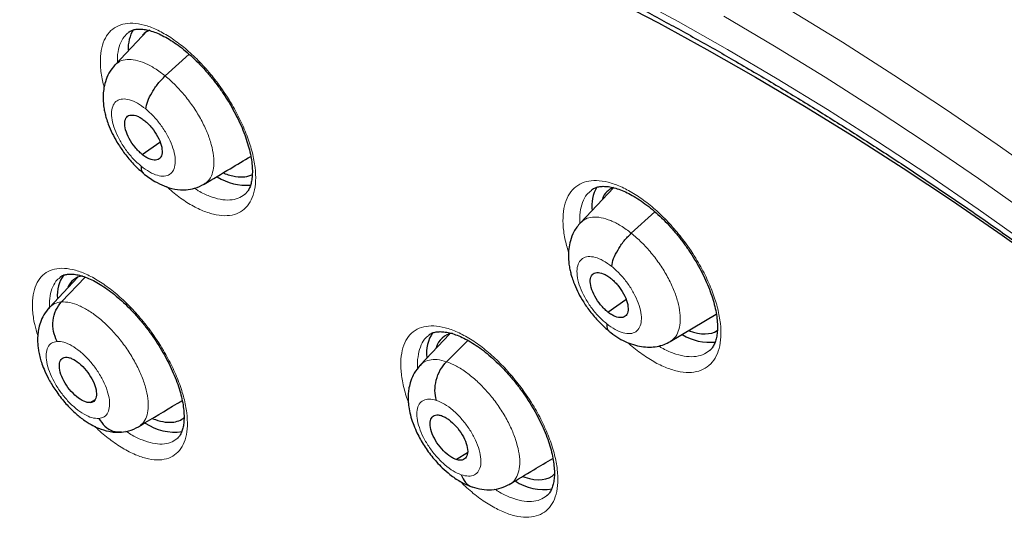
# Model space of a CAD drawing. Header units: millimetres. Extents: x 8 to 2314, y 12 to 2305.
# Tile 132 of 156: x 2120 to 2137, y 908 to 916. Entities that reach past the tile are written whole.
import ezdxf

# ---------------------------------------------------------------- set-up
doc = ezdxf.new("R2010")
doc.units = ezdxf.units.MM

msp = doc.modelspace()

# ---------------------------------------------------------------- linework, layer by layer
at = {"color": 7, "linetype": 'Continuous', "lineweight": 30}
for p, q in [((2122.471, 916.08), (2121.919, 915.497)), ((2122.775, 915.307), (2123.183, 915.677)), ((2122.379, 913.969), (2122.683, 914.18)), ((2130.427, 913.398), (2129.864, 912.804)), ((2130.732, 912.624), (2131.136, 912.99)), ((2121.278, 911.867), (2120.797, 911.359)), ((2121.004, 911.453), (2121.41, 911.874)), ((2130.33, 911.28), (2130.639, 911.495)), ((2131.398, 910.778), (2132.183, 911.246)), ((2127.629, 910.903), (2127.128, 910.374)), ((2127.576, 910.433), (2127.941, 910.795)), ((2121.493, 909.734), (2121.572, 909.781)), ((2127.749, 908.768), (2127.934, 908.884))]:
    msp.add_line(p, q, dxfattribs=at)
at = {"color": 252, "linetype": 'Continuous', "lineweight": 0, "flags": 128}
for points in [[(2119.742, 920.496), (2120.457, 920.389), (2121.184, 920.256), (2121.923, 920.097), (2122.674, 919.913), (2123.435, 919.703), (2124.207, 919.467), (2124.989, 919.206), (2125.78, 918.921), (2126.579, 918.61), (2127.387, 918.275), (2128.203, 917.915), (2129.025, 917.531), (2129.855, 917.123), (2130.69, 916.692), (2131.53, 916.237), (2132.376, 915.759)], [(2133.462, 916.419), (2134.337, 915.883), (2135.216, 915.323), (2136.098, 914.742), (2136.981, 914.139), (2137.866, 913.514), (2138.751, 912.868), (2139.637, 912.202), (2140.522, 911.516), (2141.406, 910.81), (2142.288, 910.085), (2143.168, 909.341), (2144.045, 908.58), (2144.918, 907.8), (2145.788, 907.004), (2146.653, 906.191), (2147.512, 905.363), (2148.366, 904.519), (2149.213, 903.66), (2150.053, 902.787)], [(2150.427, 901.44), (2149.603, 902.318), (2148.771, 903.182), (2147.932, 904.033), (2147.087, 904.868), (2146.236, 905.689), (2145.38, 906.494), (2144.519, 907.282), (2143.654, 908.054), (2142.786, 908.808), (2141.915, 909.544), (2141.041, 910.262), (2140.166, 910.961), (2139.289, 911.64), (2138.413, 912.3), (2137.536, 912.939), (2136.66, 913.557), (2135.785, 914.155), (2134.913, 914.731), (2134.043, 915.284), (2133.176, 915.816), (2132.312, 916.325)], [(2132.376, 915.759), (2133.225, 915.258), (2134.079, 914.735), (2134.935, 914.19), (2135.794, 913.624), (2136.654, 913.036), (2137.516, 912.427), (2138.379, 911.798), (2139.242, 911.149), (2140.104, 910.48), (2140.965, 909.793), (2141.825, 909.086), (2142.682, 908.362), (2143.537, 907.62), (2144.388, 906.86), (2145.235, 906.085), (2146.078, 905.293), (2146.915, 904.485), (2147.747, 903.663), (2148.572, 902.826), (2149.391, 901.975), (2150.202, 901.111)]]:
    msp.add_lwpolyline(points, dxfattribs=at)
at = {"color": 7, "linetype": 'Continuous', "lineweight": 30, "flags": 128}
msp.add_lwpolyline([(2130.374, 916.639), (2131.196, 916.211), (2132.023, 915.76), (2132.854, 915.287), (2133.69, 914.791), (2134.529, 914.273), (2135.371, 913.734), (2136.216, 913.174), (2137.062, 912.593), (2137.909, 911.991), (2138.757, 911.369), (2139.605, 910.728), (2140.453, 910.068), (2141.299, 909.389), (2142.143, 908.692), (2142.986, 907.977), (2143.825, 907.244), (2144.661, 906.495), (2145.493, 905.73), (2146.32, 904.949), (2147.142, 904.153), (2147.959, 903.342), (2148.481, 902.813)], dxfattribs=at)
at = {"color": 7, "linetype": 'Continuous', "lineweight": 30}
for centre, radius, start, end in [((2122.74, 915.784), 0.598, 147.8994, 183.5851), ((2124.172, 914.424), 0.983, 238.7177, 273.716), ((2130.707, 913.092), 0.648, 150.638, 186.876), ((2121.529, 911.57), 0.597, 144.5391, 185.4691), ((2127.864, 910.58), 0.629, 146.1372, 187.0327), ((2132.079, 911.696), 0.933, 239.2814, 275.4887), ((2122.941, 910.159), 0.927, 236.6813, 277.6034), ((2129.238, 909.141), 0.889, 236.5803, 279.2378)]:
    msp.add_arc(centre, radius, start, end, dxfattribs=at)
for centre, major_axis, ratio, start_param, end_param in [((2123.368, 914.848), (-0.946, 1.189), 0.45452, 6.134806, 6.353499), ((2123.368, 914.848), (-0.946, 1.189), 0.45452, 2.470194, 2.68311), ((2123.368, 914.848), (-0.946, 1.189), 0.45452, 2.68311, 3.059086), ((2131.286, 912.17), (-0.943, 1.187), 0.456545, 6.139745, 6.53561), ((2122.15, 910.652), (-0.941, 1.178), 0.454529, 6.047802, 6.510533), ((2131.286, 912.17), (-0.943, 1.187), 0.456545, 2.503934, 3.091605), ((2128.457, 909.672), (-0.938, 1.178), 0.455783, 6.040695, 6.585992), ((2122.15, 910.652), (-0.941, 1.178), 0.454529, 2.477657, 2.838002), ((2122.15, 910.652), (-0.941, 1.178), 0.454529, 2.838002, 3.163537), ((2128.457, 909.672), (-0.938, 1.178), 0.455783, 2.490147, 2.525436), ((2128.457, 909.672), (-0.938, 1.178), 0.455783, 2.525436, 3.19585)]:
    msp.add_ellipse(centre, major_axis=major_axis, ratio=ratio, start_param=start_param, end_param=end_param, dxfattribs=at)
for points, knots in [([(2110.92, 918.457), (2111.03, 918.535), (2111.255, 918.695), (2111.609, 918.917), (2111.979, 919.128), (2112.361, 919.323), (2112.754, 919.502), (2113.159, 919.665), (2113.574, 919.812), (2114.001, 919.943), (2114.437, 920.058), (2114.885, 920.157), (2115.342, 920.241), (2115.81, 920.308), (2116.287, 920.359), (2116.774, 920.395), (2117.271, 920.414), (2117.777, 920.417), (2118.292, 920.404), (2118.817, 920.376), (2119.35, 920.331), (2119.891, 920.27), (2120.441, 920.194), (2120.999, 920.101), (2121.565, 919.993), (2122.139, 919.868), (2122.72, 919.728), (2123.309, 919.572), (2123.904, 919.4), (2124.506, 919.212), (2125.115, 919.009), (2125.73, 918.79), (2126.35, 918.556), (2126.976, 918.306), (2127.608, 918.04), (2128.245, 917.76), (2128.886, 917.464), (2129.532, 917.154), (2130.182, 916.828), (2130.837, 916.488), (2131.494, 916.133), (2132.042, 915.828), (2132.37, 915.639), (2132.477, 915.578)], [0, 0, 0, 0, 0.024145, 0.049316, 0.074467, 0.099591, 0.124681, 0.149731, 0.174739, 0.199703, 0.224621, 0.249496, 0.274328, 0.299122, 0.323879, 0.348604, 0.3733, 0.39797, 0.422619, 0.447249, 0.471863, 0.496465, 0.521057, 0.545641, 0.570218, 0.594792, 0.619363, 0.643933, 0.668502, 0.693071, 0.717642, 0.742214, 0.766788, 0.791365, 0.815945, 0.840528, 0.865115, 0.889705, 0.914299, 0.938897, 0.963498, 0.988102, 1, 1, 1, 1]), ([(2109.014, 919.138), (2108.938, 919.069), (2108.753, 918.898), (2108.472, 918.608), (2108.169, 918.272), (2107.88, 917.921), (2107.604, 917.555), (2107.341, 917.174), (2107.091, 916.779), (2106.854, 916.369), (2106.631, 915.946), (2106.421, 915.508), (2106.226, 915.057), (2106.044, 914.591), (2105.876, 914.113), (2105.722, 913.621), (2105.582, 913.116), (2105.456, 912.598), (2105.344, 912.068), (2105.247, 911.526), (2105.165, 910.971), (2105.096, 910.405), (2105.042, 909.827), (2105.003, 909.238), (2104.978, 908.638), (2104.967, 908.028), (2104.971, 907.407), (2104.989, 906.776), (2105.022, 906.135), (2105.069, 905.484), (2105.13, 904.824), (2105.206, 904.155), (2105.295, 903.478), (2105.399, 902.792), (2105.518, 902.098), (2105.65, 901.396), (2105.796, 900.686), (2105.956, 899.969), (2106.13, 899.245), (2106.318, 898.515), (2106.519, 897.778), (2106.734, 897.035), (2106.962, 896.286), (2107.204, 895.531), (2107.459, 894.772), (2107.728, 894.007), (2108.009, 893.239), (2108.303, 892.465), (2108.61, 891.688), (2108.929, 890.908), (2109.261, 890.124), (2109.606, 889.337), (2109.963, 888.547), (2110.331, 887.756), (2110.712, 886.962), (2111.104, 886.166), (2111.508, 885.37), (2111.924, 884.572), (2112.35, 883.773), (2112.788, 882.975), (2113.237, 882.176), (2113.696, 881.377), (2114.166, 880.579), (2114.646, 879.783), (2115.136, 878.987), (2115.636, 878.193), (2116.145, 877.401), (2116.665, 876.611), (2117.193, 875.824), (2117.73, 875.04), (2118.277, 874.259), (2118.831, 873.482), (2119.395, 872.709), (2119.966, 871.94), (2120.545, 871.175), (2121.132, 870.416), (2121.726, 869.661), (2122.327, 868.912), (2122.935, 868.169), (2123.55, 867.432), (2124.171, 866.702), (2124.799, 865.978), (2125.432, 865.261), (2126.071, 864.552), (2126.715, 863.85), (2127.364, 863.156), (2128.018, 862.47), (2128.676, 861.793), (2129.339, 861.125), (2130.006, 860.466), (2130.676, 859.816), (2131.35, 859.175), (2131.997, 858.572), (2132.42, 858.188), (2132.617, 858.009)], [0, 0, 0, 0, 0.007369, 0.018101, 0.02884, 0.039586, 0.050343, 0.061113, 0.071897, 0.082697, 0.093512, 0.104343, 0.115191, 0.126054, 0.136933, 0.147825, 0.15873, 0.169647, 0.180574, 0.19151, 0.202454, 0.213405, 0.224361, 0.235322, 0.246287, 0.257254, 0.268224, 0.279194, 0.290166, 0.301138, 0.31211, 0.323081, 0.334052, 0.345021, 0.355989, 0.366957, 0.377922, 0.388887, 0.39985, 0.410811, 0.421771, 0.432729, 0.443686, 0.454641, 0.465595, 0.476547, 0.487498, 0.498447, 0.509396, 0.520343, 0.531289, 0.542233, 0.553177, 0.564119, 0.575061, 0.586001, 0.596941, 0.60788, 0.618818, 0.629755, 0.640691, 0.651627, 0.662562, 0.673497, 0.684431, 0.695365, 0.706298, 0.71723, 0.728163, 0.739095, 0.750026, 0.760958, 0.771889, 0.78282, 0.793751, 0.804682, 0.815613, 0.826543, 0.837474, 0.848405, 0.859336, 0.870267, 0.881198, 0.892129, 0.903061, 0.913992, 0.924924, 0.935857, 0.94679, 0.957723, 0.968656, 0.979591, 0.990525, 1, 1, 1, 1]), ([(2122.144, 916.048), (2122.146, 916.049), (2122.163, 916.066), (2122.201, 916.084), (2122.26, 916.102), (2122.331, 916.109), (2122.414, 916.103), (2122.51, 916.083), (2122.614, 916.048), (2122.725, 915.999), (2122.841, 915.935), (2122.963, 915.855), (2123.087, 915.762), (2123.211, 915.655), (2123.335, 915.537), (2123.457, 915.407), (2123.574, 915.269), (2123.687, 915.122), (2123.792, 914.97), (2123.888, 914.814), (2123.976, 914.657), (2124.053, 914.499), (2124.119, 914.342), (2124.172, 914.19), (2124.214, 914.044), (2124.243, 913.906), (2124.26, 913.778), (2124.264, 913.661), (2124.257, 913.558), (2124.241, 913.47), (2124.216, 913.397), (2124.183, 913.339), (2124.155, 913.302), (2124.134, 913.288), (2124.129, 913.284)], [0, 0, 0, 0, 0.003361, 0.044472, 0.077402, 0.108634, 0.141858, 0.174359, 0.206387, 0.237768, 0.269845, 0.30218, 0.334465, 0.367121, 0.399962, 0.432713, 0.465722, 0.498899, 0.532041, 0.56513, 0.597862, 0.630883, 0.663981, 0.696508, 0.729041, 0.761736, 0.793712, 0.825429, 0.857553, 0.889135, 0.920165, 0.953212, 0.987671, 1, 1, 1, 1]), ([(2121.917, 915.495), (2121.88, 915.45), (2121.811, 915.364), (2121.752, 915.218), (2121.722, 915.084), (2121.713, 914.96), (2121.716, 914.85), (2121.729, 914.75), (2121.747, 914.665), (2121.77, 914.576), (2121.807, 914.467), (2121.867, 914.329), (2121.954, 914.169), (2122.068, 913.997), (2122.189, 913.849), (2122.304, 913.731), (2122.367, 913.678), (2122.4, 913.65)], [0, 0, 0, 0, 0.09102, 0.170098, 0.237257, 0.292896, 0.3506, 0.398087, 0.439339, 0.475789, 0.529296, 0.60863, 0.684972, 0.775653, 0.880491, 0.938354, 1, 1, 1, 1]), ([(2132.477, 915.578), (2132.593, 915.51), (2132.931, 915.314), (2133.493, 914.978), (2134.163, 914.567), (2134.834, 914.141), (2135.507, 913.702), (2136.182, 913.249), (2136.858, 912.783), (2137.535, 912.304), (2138.213, 911.812), (2138.891, 911.307), (2139.569, 910.791), (2140.247, 910.261), (2140.924, 909.72), (2141.601, 909.167), (2142.276, 908.603), (2142.949, 908.028), (2143.621, 907.441), (2144.291, 906.844), (2144.959, 906.236), (2145.624, 905.618), (2146.286, 904.99), (2146.944, 904.353), (2147.599, 903.706), (2148.251, 903.05), (2148.898, 902.385), (2149.541, 901.711), (2150.179, 901.03), (2150.812, 900.34), (2151.44, 899.643), (2152.063, 898.938), (2152.68, 898.227), (2153.29, 897.508), (2153.895, 896.784), (2154.492, 896.053), (2155.083, 895.316), (2155.667, 894.574), (2156.244, 893.827), (2156.813, 893.075), (2157.374, 892.319), (2157.927, 891.558), (2158.471, 890.794), (2159.007, 890.026), (2159.534, 889.255), (2160.053, 888.481), (2160.562, 887.705), (2161.061, 886.927), (2161.551, 886.147), (2162.031, 885.365), (2162.5, 884.583), (2162.96, 883.799), (2163.408, 883.016), (2163.846, 882.232), (2164.274, 881.448), (2164.69, 880.665), (2165.095, 879.884), (2165.488, 879.103), (2165.87, 878.324), (2166.24, 877.547), (2166.598, 876.773), (2166.943, 876.001), (2167.277, 875.232), (2167.598, 874.467), (2167.907, 873.705), (2168.203, 872.948), (2168.486, 872.195), (2168.757, 871.446), (2169.014, 870.703), (2169.259, 869.965), (2169.49, 869.233), (2169.707, 868.507), (2169.912, 867.787), (2170.103, 867.074), (2170.28, 866.368), (2170.444, 865.669), (2170.594, 864.978), (2170.73, 864.295), (2170.853, 863.62), (2170.962, 862.954), (2171.057, 862.296), (2171.138, 861.648), (2171.205, 861.009), (2171.258, 860.38), (2171.297, 859.761), (2171.323, 859.152), (2171.335, 858.553), (2171.332, 857.965), (2171.316, 857.389), (2171.286, 856.823), (2171.243, 856.269), (2171.185, 855.727), (2171.114, 855.197), (2171.03, 854.679), (2170.931, 854.173), (2170.819, 853.68), (2170.694, 853.199), (2170.555, 852.731), (2170.403, 852.276), (2170.237, 851.835), (2170.059, 851.406), (2169.867, 850.991), (2169.661, 850.59), (2169.443, 850.203), (2169.211, 849.829), (2168.967, 849.469), (2168.709, 849.123), (2168.438, 848.792), (2168.155, 848.475), (2167.857, 848.174), (2167.646, 847.972), (2167.53, 847.875), (2167.522, 847.868)], [0, 0, 0, 0, 0.004838, 0.014026, 0.023215, 0.032405, 0.041597, 0.050789, 0.059983, 0.069178, 0.078374, 0.087571, 0.096768, 0.105967, 0.115167, 0.124367, 0.133568, 0.14277, 0.151973, 0.161176, 0.17038, 0.179584, 0.188789, 0.197994, 0.2072, 0.216407, 0.225613, 0.23482, 0.244028, 0.253235, 0.262443, 0.271651, 0.280859, 0.290068, 0.299276, 0.308484, 0.317693, 0.326902, 0.33611, 0.345319, 0.354527, 0.363735, 0.372943, 0.382151, 0.391359, 0.400566, 0.409773, 0.41898, 0.428186, 0.437392, 0.446598, 0.455803, 0.465007, 0.474211, 0.483414, 0.492617, 0.501819, 0.51102, 0.520221, 0.52942, 0.538619, 0.547817, 0.557014, 0.56621, 0.575405, 0.584599, 0.593791, 0.602983, 0.612173, 0.621362, 0.63055, 0.639736, 0.648921, 0.658105, 0.667287, 0.676468, 0.685647, 0.694825, 0.704002, 0.713177, 0.722351, 0.731523, 0.740695, 0.749866, 0.759036, 0.768205, 0.777375, 0.786544, 0.795714, 0.804885, 0.814057, 0.823231, 0.832408, 0.841589, 0.850774, 0.859966, 0.869163, 0.878369, 0.887585, 0.896811, 0.906049, 0.9153, 0.924566, 0.933848, 0.943146, 0.952461, 0.961792, 0.97114, 0.980503, 0.989879, 0.999266, 1, 1, 1, 1]), ([(2122.442, 914.744), (2122.45, 914.786), (2122.466, 914.871), (2122.545, 915.026), (2122.649, 915.18), (2122.733, 915.265), (2122.775, 915.307)], [0, 0, 0, 0, 0.2486197, 0.4995883, 0.7508035, 1, 1, 1, 1]), ([(2122.379, 913.969), (2122.359, 913.987), (2122.317, 914.023), (2122.239, 914.112), (2122.156, 914.237), (2122.091, 914.39), (2122.076, 914.522), (2122.109, 914.615), (2122.189, 914.65), (2122.281, 914.632), (2122.363, 914.591), (2122.404, 914.559), (2122.425, 914.543)], [0, 0, 0, 0, 0.062837, 0.125535, 0.250821, 0.37553, 0.500017, 0.624488, 0.749182, 0.874468, 0.937166, 1, 1, 1, 1]), ([(2122.425, 914.543), (2122.446, 914.525), (2122.488, 914.489), (2122.566, 914.4), (2122.649, 914.275), (2122.714, 914.122), (2122.729, 913.99), (2122.696, 913.897), (2122.616, 913.862), (2122.524, 913.88), (2122.442, 913.921), (2122.4, 913.953), (2122.379, 913.969)], [0, 0, 0, 0, 0.062838, 0.125536, 0.250822, 0.375531, 0.500019, 0.624489, 0.749182, 0.874469, 0.937166, 1, 1, 1, 1]), ([(2123.44, 913.46), (2123.588, 913.549), (2123.856, 913.709), (2124.118, 913.865), (2124.235, 913.935)], [0, 0, 0, 0, 0.552516, 1, 1, 1, 1]), ([(2122.363, 913.768), (2122.363, 913.732), (2122.363, 913.678), (2122.394, 913.659), (2122.404, 913.653)], [0, 0, 0, 0, 0.683509, 1, 1, 1, 1]), ([(2122.399, 913.647), (2122.464, 913.598), (2122.58, 913.51), (2122.761, 913.424), (2122.932, 913.371), (2123.119, 913.36), (2123.292, 913.387), (2123.388, 913.435), (2123.442, 913.461)], [0, 0, 0, 0, 0.197724, 0.353654, 0.527607, 0.699679, 0.833285, 1, 1, 1, 1]), ([(2130.048, 913.358), (2130.051, 913.36), (2130.07, 913.379), (2130.112, 913.399), (2130.176, 913.419), (2130.251, 913.426), (2130.338, 913.421), (2130.438, 913.401), (2130.545, 913.367), (2130.659, 913.317), (2130.779, 913.253), (2130.903, 913.174), (2131.029, 913.081), (2131.156, 912.976), (2131.281, 912.858), (2131.404, 912.729), (2131.523, 912.591), (2131.636, 912.445), (2131.741, 912.294), (2131.838, 912.139), (2131.925, 911.982), (2132.002, 911.825), (2132.067, 911.67), (2132.119, 911.518), (2132.16, 911.373), (2132.187, 911.235), (2132.202, 911.108), (2132.205, 910.992), (2132.196, 910.889), (2132.177, 910.801), (2132.15, 910.728), (2132.114, 910.669), (2132.085, 910.633), (2132.065, 910.62), (2132.061, 910.618)], [0, 0, 0, 0, 0.005765, 0.046707, 0.079502, 0.110873, 0.144222, 0.176869, 0.208937, 0.240508, 0.272702, 0.305097, 0.337391, 0.370098, 0.402935, 0.435704, 0.468736, 0.501897, 0.535028, 0.568086, 0.600799, 0.633844, 0.666901, 0.699383, 0.731952, 0.764638, 0.796592, 0.828367, 0.860594, 0.892297, 0.923836, 0.957345, 0.992367, 1, 1, 1, 1]), ([(2129.862, 912.802), (2129.822, 912.753), (2129.749, 912.662), (2129.69, 912.505), (2129.663, 912.369), (2129.656, 912.25), (2129.661, 912.147), (2129.673, 912.053), (2129.691, 911.968), (2129.714, 911.881), (2129.751, 911.773), (2129.808, 911.639), (2129.895, 911.48), (2130.01, 911.308), (2130.134, 911.158), (2130.251, 911.04), (2130.316, 910.986), (2130.35, 910.958)], [0, 0, 0, 0, 0.098243, 0.181137, 0.248885, 0.302164, 0.354342, 0.399494, 0.440542, 0.477863, 0.528448, 0.606031, 0.681859, 0.772761, 0.878612, 0.937299, 1, 1, 1, 1]), ([(2130.397, 912.059), (2130.405, 912.102), (2130.422, 912.187), (2130.501, 912.342), (2130.605, 912.497), (2130.69, 912.582), (2130.732, 912.624)], [0, 0, 0, 0, 0.2481981, 0.4994513, 0.7510125, 1, 1, 1, 1]), ([(2130.33, 911.28), (2130.309, 911.298), (2130.267, 911.334), (2130.188, 911.422), (2130.104, 911.547), (2130.039, 911.7), (2130.024, 911.832), (2130.058, 911.926), (2130.14, 911.962), (2130.233, 911.945), (2130.316, 911.905), (2130.358, 911.873), (2130.379, 911.857)], [0, 0, 0, 0, 0.062836, 0.125531, 0.250812, 0.375523, 0.500011, 0.624488, 0.74919, 0.874472, 0.937166, 1, 1, 1, 1]), ([(2120.977, 911.872), (2120.978, 911.874), (2120.995, 911.89), (2121.032, 911.907), (2121.09, 911.924), (2121.158, 911.929), (2121.24, 911.923), (2121.335, 911.902), (2121.438, 911.867), (2121.548, 911.817), (2121.664, 911.752), (2121.785, 911.672), (2121.909, 911.578), (2122.033, 911.472), (2122.158, 911.353), (2122.279, 911.224), (2122.397, 911.085), (2122.51, 910.939), (2122.616, 910.787), (2122.713, 910.632), (2122.801, 910.475), (2122.879, 910.317), (2122.947, 910.162), (2123.002, 910.011), (2123.044, 909.865), (2123.075, 909.728), (2123.093, 909.601), (2123.098, 909.486), (2123.093, 909.383), (2123.078, 909.297), (2123.055, 909.226), (2123.024, 909.17), (2122.997, 909.134), (2122.977, 909.121), (2122.972, 909.117)], [0, 0, 0, 0, 0.004076, 0.045848, 0.078417, 0.109392, 0.142336, 0.174661, 0.206634, 0.237921, 0.269951, 0.302271, 0.334569, 0.367213, 0.400063, 0.432808, 0.465801, 0.498974, 0.532107, 0.565184, 0.59795, 0.630892, 0.663976, 0.696487, 0.728966, 0.761623, 0.793564, 0.825207, 0.857239, 0.888735, 0.919632, 0.952342, 0.986709, 1, 1, 1, 1]), ([(2130.379, 911.857), (2130.4, 911.839), (2130.442, 911.804), (2130.521, 911.715), (2130.605, 911.591), (2130.67, 911.438), (2130.685, 911.305), (2130.65, 911.212), (2130.569, 911.175), (2130.476, 911.193), (2130.393, 911.233), (2130.351, 911.264), (2130.33, 911.28)], [0, 0, 0, 0, 0.0628363, 0.1255308, 0.2508131, 0.3755246, 0.5000122, 0.6244887, 0.7491906, 0.8744724, 0.937166, 1, 1, 1, 1]), ([(2120.927, 910.779), (2120.904, 910.834), (2120.857, 910.947), (2120.853, 911.136), (2120.898, 911.317), (2120.968, 911.407), (2121.004, 911.453)], [0, 0, 0, 0, 0.248376, 0.499435, 0.750536, 1, 1, 1, 1]), ([(2120.798, 911.36), (2120.764, 911.318), (2120.7, 911.24), (2120.642, 911.108), (2120.61, 910.987), (2120.595, 910.873), (2120.594, 910.77), (2120.602, 910.679), (2120.616, 910.588), (2120.638, 910.495), (2120.671, 910.387), (2120.722, 910.259), (2120.803, 910.096), (2120.901, 909.942), (2120.998, 909.812), (2121.1, 909.689), (2121.227, 909.561), (2121.371, 909.445), (2121.504, 909.36), (2121.647, 909.29), (2121.786, 909.246), (2121.919, 909.227), (2121.991, 909.231), (2122.029, 909.233)], [0, 0, 0, 0, 0.05873, 0.110202, 0.154294, 0.191206, 0.22994, 0.260887, 0.288669, 0.324823, 0.358892, 0.404859, 0.463951, 0.536346, 0.577181, 0.616606, 0.687997, 0.750158, 0.803425, 0.853951, 0.91844, 0.956955, 1, 1, 1, 1]), ([(2130.312, 911.079), (2130.312, 911.042), (2130.311, 910.987), (2130.344, 910.967), (2130.354, 910.96)], [0, 0, 0, 0, 0.666385, 1, 1, 1, 1]), ([(2130.349, 910.954), (2130.394, 910.92), (2130.484, 910.852), (2130.625, 910.775), (2130.767, 910.72), (2130.907, 910.688), (2131.042, 910.677), (2131.171, 910.69), (2131.291, 910.721), (2131.363, 910.759), (2131.399, 910.778)], [0, 0, 0, 0, 0.135053, 0.267762, 0.398281, 0.526254, 0.651064, 0.772024, 0.888505, 1, 1, 1, 1]), ([(2127.272, 910.884), (2127.274, 910.886), (2127.293, 910.905), (2127.334, 910.923), (2127.396, 910.941), (2127.468, 910.947), (2127.554, 910.941), (2127.652, 910.921), (2127.758, 910.886), (2127.871, 910.836), (2127.989, 910.771), (2128.112, 910.692), (2128.238, 910.598), (2128.364, 910.492), (2128.489, 910.373), (2128.612, 910.244), (2128.731, 910.106), (2128.844, 909.96), (2128.95, 909.809), (2129.047, 909.654), (2129.134, 909.498), (2129.212, 909.341), (2129.278, 909.186), (2129.331, 909.035), (2129.373, 908.89), (2129.401, 908.753), (2129.417, 908.627), (2129.421, 908.512), (2129.414, 908.41), (2129.396, 908.323), (2129.371, 908.252), (2129.337, 908.195), (2129.309, 908.16), (2129.29, 908.147), (2129.286, 908.144)], [0, 0, 0, 0, 0.006184, 0.04768, 0.080222, 0.111365, 0.144473, 0.176952, 0.208955, 0.240416, 0.27255, 0.30492, 0.337222, 0.369912, 0.402757, 0.435518, 0.468539, 0.501703, 0.534831, 0.567897, 0.600599, 0.633612, 0.66667, 0.699148, 0.731662, 0.76432, 0.796245, 0.82794, 0.860072, 0.891677, 0.922924, 0.956235, 0.991115, 1, 1, 1, 1]), ([(2121.493, 909.734), (2121.477, 909.734), (2121.444, 909.735), (2121.367, 909.763), (2121.262, 909.83), (2121.138, 909.954), (2121.038, 910.104), (2120.974, 910.256), (2120.96, 910.387), (2120.987, 910.464), (2121.029, 910.501), (2121.059, 910.506), (2121.074, 910.508)], [0, 0, 0, 0, 0.062835, 0.125528, 0.250809, 0.375516, 0.499999, 0.624482, 0.74919, 0.874472, 0.937165, 1, 1, 1, 1]), ([(2121.074, 910.508), (2121.09, 910.508), (2121.123, 910.507), (2121.2, 910.479), (2121.305, 910.412), (2121.429, 910.289), (2121.529, 910.138), (2121.593, 909.986), (2121.607, 909.855), (2121.581, 909.778), (2121.538, 909.741), (2121.508, 909.736), (2121.493, 909.734)], [0, 0, 0, 0, 0.062835, 0.125528, 0.25081, 0.375517, 0.5, 0.624484, 0.749191, 0.874472, 0.937165, 1, 1, 1, 1]), ([(2127.128, 910.373), (2127.092, 910.329), (2127.026, 910.249), (2126.967, 910.114), (2126.936, 909.997), (2126.923, 909.898), (2126.92, 909.816), (2126.923, 909.74), (2126.934, 909.644), (2126.958, 909.524), (2127.002, 909.385), (2127.056, 909.254), (2127.133, 909.1), (2127.244, 908.918), (2127.38, 908.748), (2127.513, 908.612), (2127.646, 908.496), (2127.784, 908.402), (2127.914, 908.333), (2127.985, 908.308), (2128.022, 908.294)], [0, 0, 0, 0, 0.071412, 0.131039, 0.17898, 0.215626, 0.248126, 0.276722, 0.309436, 0.366045, 0.424101, 0.476792, 0.524522, 0.614118, 0.707143, 0.757987, 0.822258, 0.902285, 0.948794, 1, 1, 1, 1]), ([(2127.406, 909.773), (2127.394, 909.827), (2127.37, 909.936), (2127.396, 910.121), (2127.463, 910.298), (2127.539, 910.388), (2127.576, 910.433)], [0, 0, 0, 0, 0.24836, 0.499428, 0.750543, 1, 1, 1, 1]), ([(2122.354, 909.347), (2122.563, 909.472), (2122.802, 909.613), (2123.035, 909.752), (2123.064, 909.769)], [0, 0, 0, 0, 0.877654, 1, 1, 1, 1]), ([(2121.64, 909.463), (2121.673, 909.416), (2121.738, 909.321), (2121.879, 909.237), (2121.979, 909.235), (2122.027, 909.234)], [0, 0, 0, 0, 0.340765, 0.678195, 1, 1, 1, 1]), ([(2127.742, 908.764), (2127.722, 908.772), (2127.683, 908.788), (2127.598, 908.844), (2127.493, 908.941), (2127.385, 909.087), (2127.314, 909.241), (2127.288, 909.379), (2127.314, 909.479), (2127.372, 909.521), (2127.436, 909.528), (2127.474, 909.517), (2127.493, 909.512)], [0, 0, 0, 0, 0.062835, 0.125528, 0.250808, 0.375516, 0.499999, 0.624483, 0.749191, 0.874472, 0.937165, 1, 1, 1, 1]), ([(2127.493, 909.512), (2127.513, 909.504), (2127.552, 909.488), (2127.637, 909.432), (2127.742, 909.335), (2127.85, 909.189), (2127.921, 909.035), (2127.947, 908.897), (2127.921, 908.796), (2127.863, 908.754), (2127.799, 908.748), (2127.761, 908.759), (2127.742, 908.764)], [0, 0, 0, 0, 0.062835, 0.125528, 0.250809, 0.375517, 0.5, 0.624484, 0.749192, 0.874472, 0.937165, 1, 1, 1, 1]), ([(2122.017, 909.232), (2122.078, 909.239), (2122.201, 909.255), (2122.303, 909.316), (2122.355, 909.347)], [0, 0, 0, 0, 0.495029, 1, 1, 1, 1]), ([(2128.649, 908.34), (2128.788, 908.423), (2129.033, 908.569), (2129.284, 908.719), (2129.393, 908.784)], [0, 0, 0, 0, 0.566787, 1, 1, 1, 1]), ([(2127.829, 908.503), (2127.851, 908.458), (2127.894, 908.369), (2127.968, 908.302), (2128.013, 908.298), (2128.015, 908.298)], [0, 0, 0, 0, 0.492256, 0.97965, 1, 1, 1, 1]), ([(2128.015, 908.297), (2128.07, 908.28), (2128.182, 908.248), (2128.35, 908.244), (2128.513, 908.272), (2128.609, 908.32), (2128.657, 908.345)], [0, 0, 0, 0, 0.2390958, 0.4862129, 0.7404837, 1, 1, 1, 1])]:
    msp.add_open_spline(points, degree=3, knots=knots, dxfattribs=at)
at = {"color": 252, "linetype": 'Continuous', "lineweight": 0}
for points, knots in [([(2121.733, 915.116), (2121.722, 915.154), (2121.687, 915.28), (2121.665, 915.475), (2121.668, 915.695), (2121.712, 915.88), (2121.79, 916.029), (2121.904, 916.135), (2122.048, 916.198), (2122.219, 916.213), (2122.411, 916.183), (2122.621, 916.105), (2122.84, 915.985), (2123.064, 915.824), (2123.286, 915.629), (2123.5, 915.402), (2123.716, 915.132), (2123.908, 914.84), (2124.067, 914.54), (2124.185, 914.263), (2124.268, 913.994), (2124.315, 913.742), (2124.324, 913.513), (2124.296, 913.314), (2124.23, 913.151), (2124.13, 913.028), (2123.997, 912.949), (2123.836, 912.916), (2123.65, 912.93), (2123.447, 912.989), (2123.23, 913.094), (2123.011, 913.235), (2122.866, 913.359), (2122.796, 913.419)], [0, 0, 0, 0, 0.014031, 0.04677, 0.079509, 0.112216, 0.144923, 0.177575, 0.210227, 0.242826, 0.275426, 0.307997, 0.340568, 0.373147, 0.405727, 0.438348, 0.470969, 0.511661, 0.5444, 0.577139, 0.609878, 0.642617, 0.675349, 0.708082, 0.740773, 0.773464, 0.806099, 0.838733, 0.87132, 0.903907, 0.936476, 0.969046, 1, 1, 1, 1]), ([(2122.147, 916.045), (2122.121, 916.023), (2122.059, 915.972), (2121.998, 915.846), (2121.958, 915.699), (2121.959, 915.585), (2121.959, 915.538)], [0, 0, 0, 0, 0.212809, 0.504005, 0.795203, 1, 1, 1, 1]), ([(2121.921, 915.494), (2121.946, 915.517), (2122.001, 915.567), (2122.119, 915.594), (2122.264, 915.584), (2122.425, 915.531), (2122.598, 915.442), (2122.716, 915.352), (2122.775, 915.307)], [0, 0, 0, 0, 0.1471458, 0.3176453, 0.4881659, 0.6587498, 0.8292614, 1, 1, 1, 1]), ([(2122.775, 915.307), (2122.833, 915.257), (2122.95, 915.155), (2123.115, 914.969), (2123.265, 914.768), (2123.394, 914.556), (2123.496, 914.342), (2123.567, 914.135), (2123.605, 913.942), (2123.609, 913.77), (2123.579, 913.627), (2123.524, 913.52), (2123.464, 913.481), (2123.438, 913.464)], [0, 0, 0, 0, 0.092796, 0.185464, 0.278173, 0.370849, 0.463514, 0.556101, 0.648642, 0.741303, 0.83396, 0.926493, 1, 1, 1, 1]), ([(2122.363, 913.768), (2122.316, 913.81), (2122.222, 913.894), (2122.094, 914.053), (2121.987, 914.224), (2121.908, 914.397), (2121.862, 914.561), (2121.854, 914.704), (2121.882, 914.816), (2121.947, 914.89), (2122.042, 914.921), (2122.162, 914.907), (2122.299, 914.85), (2122.394, 914.779), (2122.442, 914.744)], [0, 0, 0, 0, 0.083333, 0.166663, 0.249999, 0.333335, 0.416669, 0.499998, 0.58333, 0.666662, 0.749996, 0.83333, 0.916664, 1, 1, 1, 1]), ([(2122.442, 914.744), (2122.489, 914.702), (2122.583, 914.618), (2122.711, 914.459), (2122.819, 914.288), (2122.898, 914.115), (2122.943, 913.951), (2122.951, 913.808), (2122.923, 913.696), (2122.858, 913.622), (2122.763, 913.59), (2122.643, 913.605), (2122.506, 913.662), (2122.411, 913.733), (2122.363, 913.768)], [0, 0, 0, 0, 0.083333, 0.166663, 0.249999, 0.333334, 0.416669, 0.499998, 0.58333, 0.666662, 0.749996, 0.83333, 0.916664, 1, 1, 1, 1]), ([(2129.661, 912.296), (2129.638, 912.376), (2129.589, 912.544), (2129.562, 912.78), (2129.567, 912.999), (2129.613, 913.187), (2129.695, 913.338), (2129.812, 913.447), (2129.96, 913.512), (2130.135, 913.53), (2130.332, 913.502), (2130.546, 913.427), (2130.77, 913.31), (2130.998, 913.152), (2131.223, 912.958), (2131.44, 912.734), (2131.658, 912.466), (2131.852, 912.177), (2132.013, 911.878), (2132.131, 911.602), (2132.213, 911.333), (2132.26, 911.081), (2132.267, 910.851), (2132.237, 910.651), (2132.168, 910.486), (2132.064, 910.36), (2131.927, 910.279), (2131.762, 910.243), (2131.572, 910.254), (2131.364, 910.311), (2131.143, 910.412), (2130.916, 910.557), (2130.756, 910.677), (2130.676, 910.755), (2130.669, 910.762)], [0, 0, 0, 0, 0.028841, 0.060923, 0.093005, 0.125089, 0.157173, 0.189223, 0.221273, 0.253269, 0.285265, 0.31721, 0.349156, 0.381075, 0.412995, 0.444926, 0.476857, 0.516589, 0.548658, 0.580728, 0.612796, 0.644864, 0.676951, 0.709037, 0.741114, 0.773191, 0.805225, 0.83726, 0.869238, 0.901217, 0.933151, 0.965084, 0.997004, 1, 1, 1, 1]), ([(2123.278, 913.391), (2123.298, 913.377), (2123.385, 913.318), (2123.534, 913.252), (2123.716, 913.196), (2123.881, 913.185), (2124.023, 913.212), (2124.095, 913.261), (2124.129, 913.285)], [0, 0, 0, 0, 0.060442, 0.252097, 0.443844, 0.635591, 0.827624, 1, 1, 1, 1]), ([(2130.051, 913.355), (2130.024, 913.333), (2129.96, 913.281), (2129.896, 913.154), (2129.852, 912.988), (2129.852, 912.854), (2129.852, 912.788)], [0, 0, 0, 0, 0.194917, 0.464558, 0.734201, 1, 1, 1, 1]), ([(2129.866, 912.802), (2129.892, 912.825), (2129.948, 912.876), (2130.068, 912.905), (2130.215, 912.896), (2130.378, 912.845), (2130.553, 912.758), (2130.672, 912.669), (2130.732, 912.624)], [0, 0, 0, 0, 0.148265, 0.31854, 0.488838, 0.659197, 0.829483, 1, 1, 1, 1]), ([(2130.732, 912.624), (2130.791, 912.574), (2130.909, 912.474), (2131.076, 912.289), (2131.227, 912.088), (2131.356, 911.877), (2131.459, 911.663), (2131.53, 911.456), (2131.567, 911.263), (2131.571, 911.091), (2131.54, 910.946), (2131.483, 910.838), (2131.423, 910.799), (2131.396, 910.781)], [0, 0, 0, 0, 0.0928199, 0.1855113, 0.2782433, 0.3709431, 0.4636308, 0.556241, 0.6488038, 0.7414874, 0.8341685, 0.9267268, 1, 1, 1, 1]), ([(2130.312, 911.079), (2130.265, 911.12), (2130.169, 911.203), (2130.04, 911.362), (2129.932, 911.532), (2129.853, 911.705), (2129.808, 911.869), (2129.8, 912.012), (2129.83, 912.125), (2129.895, 912.2), (2129.992, 912.233), (2130.114, 912.219), (2130.252, 912.164), (2130.348, 912.094), (2130.397, 912.059)], [0, 0, 0, 0, 0.083336, 0.166669, 0.250003, 0.333337, 0.416668, 0.499999, 0.583332, 0.66666, 0.749995, 0.83333, 0.916665, 1, 1, 1, 1]), ([(2120.598, 910.878), (2120.579, 910.942), (2120.534, 911.094), (2120.506, 911.312), (2120.508, 911.528), (2120.55, 911.71), (2120.626, 911.856), (2120.738, 911.96), (2120.88, 912.019), (2121.05, 912.032), (2121.241, 911.999), (2121.449, 911.92), (2121.668, 911.798), (2121.891, 911.635), (2122.113, 911.439), (2122.326, 911.211), (2122.543, 910.941), (2122.736, 910.649), (2122.896, 910.35), (2123.015, 910.075), (2123.099, 909.809), (2123.148, 909.559), (2123.159, 909.333), (2123.132, 909.137), (2123.068, 908.977), (2122.97, 908.857), (2122.838, 908.781), (2122.679, 908.75), (2122.495, 908.767), (2122.293, 908.828), (2122.077, 908.935), (2121.855, 909.084), (2121.686, 909.217), (2121.596, 909.309), (2121.578, 909.327)], [0, 0, 0, 0, 0.023408, 0.055487, 0.087565, 0.11961, 0.151654, 0.183657, 0.215659, 0.247629, 0.279599, 0.31156, 0.343522, 0.375503, 0.407483, 0.439503, 0.471522, 0.511504, 0.543587, 0.57567, 0.607754, 0.639838, 0.671908, 0.703978, 0.736009, 0.768041, 0.800031, 0.832022, 0.863986, 0.89595, 0.927915, 0.95988, 0.991871, 1, 1, 1, 1]), ([(2130.397, 912.059), (2130.444, 912.017), (2130.539, 911.934), (2130.669, 911.776), (2130.777, 911.606), (2130.856, 911.433), (2130.901, 911.269), (2130.909, 911.126), (2130.879, 911.013), (2130.814, 910.937), (2130.717, 910.905), (2130.595, 910.918), (2130.457, 910.974), (2130.36, 911.044), (2130.312, 911.079)], [0, 0, 0, 0, 0.083333, 0.166663, 0.249998, 0.333333, 0.416668, 0.499998, 0.58333, 0.666662, 0.749996, 0.83333, 0.916664, 1, 1, 1, 1]), ([(2120.98, 911.869), (2120.955, 911.849), (2120.895, 911.8), (2120.836, 911.677), (2120.796, 911.523), (2120.798, 911.4), (2120.799, 911.342)], [0, 0, 0, 0, 0.1978907, 0.4773019, 0.7567151, 1, 1, 1, 1]), ([(2120.798, 911.358), (2120.825, 911.382), (2120.879, 911.434), (2120.961, 911.446), (2121.004, 911.453)], [0, 0, 0, 0, 0.4780283, 1, 1, 1, 1]), ([(2121.004, 911.453), (2121.05, 911.452), (2121.142, 911.451), (2121.304, 911.394), (2121.476, 911.302), (2121.652, 911.174), (2121.826, 911.014), (2121.991, 910.83), (2122.139, 910.628), (2122.267, 910.416), (2122.37, 910.203), (2122.444, 909.995), (2122.483, 909.802), (2122.489, 909.63), (2122.458, 909.489), (2122.412, 909.394), (2122.365, 909.362), (2122.351, 909.352)], [0, 0, 0, 0, 0.069312, 0.138529, 0.207777, 0.276999, 0.346213, 0.415369, 0.484487, 0.553697, 0.622907, 0.692026, 0.761181, 0.830395, 0.899618, 0.968865, 1, 1, 1, 1]), ([(2126.923, 909.756), (2126.916, 909.775), (2126.873, 909.884), (2126.827, 910.075), (2126.792, 910.318), (2126.798, 910.535), (2126.842, 910.719), (2126.922, 910.867), (2127.037, 910.973), (2127.183, 911.035), (2127.356, 911.05), (2127.551, 911.02), (2127.763, 910.942), (2127.985, 910.823), (2128.212, 910.663), (2128.436, 910.468), (2128.652, 910.242), (2128.87, 909.973), (2129.064, 909.684), (2129.225, 909.386), (2129.343, 909.11), (2129.427, 908.844), (2129.474, 908.593), (2129.483, 908.366), (2129.454, 908.168), (2129.387, 908.006), (2129.285, 907.884), (2129.15, 907.806), (2128.987, 907.772), (2128.799, 907.786), (2128.593, 907.845), (2128.374, 907.95), (2128.148, 908.096), (2127.96, 908.244), (2127.852, 908.352), (2127.816, 908.387)], [0, 0, 0, 0, 0.006474, 0.037826, 0.069194, 0.100562, 0.131918, 0.163274, 0.194596, 0.225918, 0.257199, 0.28848, 0.31973, 0.350981, 0.382225, 0.413469, 0.444734, 0.475999, 0.514962, 0.546325, 0.577688, 0.609051, 0.640413, 0.671781, 0.703148, 0.734495, 0.765842, 0.797152, 0.828461, 0.85973, 0.890999, 0.922245, 0.953491, 0.984738, 1, 1, 1, 1]), ([(2121.64, 909.463), (2121.602, 909.465), (2121.526, 909.469), (2121.389, 909.531), (2121.247, 909.63), (2121.107, 909.763), (2120.979, 909.921), (2120.871, 910.092), (2120.792, 910.265), (2120.746, 910.428), (2120.737, 910.571), (2120.765, 910.682), (2120.827, 910.758), (2120.894, 910.772), (2120.927, 910.779)], [0, 0, 0, 0, 0.083336, 0.16667, 0.250005, 0.333339, 0.416673, 0.500003, 0.583336, 0.666668, 0.750003, 0.833337, 0.916667, 1, 1, 1, 1]), ([(2120.927, 910.779), (2120.965, 910.777), (2121.041, 910.773), (2121.178, 910.711), (2121.32, 910.612), (2121.461, 910.479), (2121.589, 910.322), (2121.696, 910.15), (2121.775, 909.977), (2121.821, 909.814), (2121.83, 909.671), (2121.802, 909.56), (2121.74, 909.484), (2121.673, 909.47), (2121.64, 909.463)], [0, 0, 0, 0, 0.083333, 0.166663, 0.249997, 0.333332, 0.416664, 0.499997, 0.583327, 0.666661, 0.749995, 0.83333, 0.916664, 1, 1, 1, 1]), ([(2127.275, 910.881), (2127.249, 910.86), (2127.188, 910.81), (2127.125, 910.687), (2127.087, 910.521), (2127.075, 910.393), (2127.085, 910.318), (2127.085, 910.315)], [0, 0, 0, 0, 0.187547, 0.455161, 0.722778, 0.990518, 1, 1, 1, 1]), ([(2131.2, 910.701), (2131.217, 910.69), (2131.301, 910.636), (2131.449, 910.574), (2131.635, 910.521), (2131.805, 910.513), (2131.951, 910.542), (2132.026, 910.594), (2132.061, 910.618)], [0, 0, 0, 0, 0.047892, 0.241664, 0.435714, 0.629766, 0.824177, 1, 1, 1, 1]), ([(2127.132, 910.369), (2127.145, 910.384), (2127.184, 910.431), (2127.281, 910.466), (2127.416, 910.478), (2127.523, 910.448), (2127.576, 910.433)], [0, 0, 0, 0, 0.141056, 0.427322, 0.713464, 1, 1, 1, 1]), ([(2127.576, 910.433), (2127.632, 910.411), (2127.743, 910.367), (2127.922, 910.25), (2128.099, 910.104), (2128.27, 909.93), (2128.427, 909.736), (2128.565, 909.527), (2128.677, 909.314), (2128.761, 909.103), (2128.814, 908.903), (2128.834, 908.72), (2128.818, 908.563), (2128.765, 908.441), (2128.706, 908.367), (2128.657, 908.348), (2128.647, 908.344)], [0, 0, 0, 0, 0.075405, 0.150707, 0.226041, 0.301348, 0.376646, 0.451881, 0.527075, 0.602369, 0.677662, 0.752857, 0.828092, 0.903389, 0.978697, 1, 1, 1, 1]), ([(2127.829, 908.503), (2127.784, 908.522), (2127.693, 908.56), (2127.548, 908.668), (2127.408, 908.806), (2127.283, 908.966), (2127.18, 909.138), (2127.108, 909.311), (2127.069, 909.471), (2127.069, 909.609), (2127.105, 909.715), (2127.177, 909.78), (2127.278, 909.805), (2127.363, 909.784), (2127.406, 909.773)], [0, 0, 0, 0, 0.083336, 0.16667, 0.250005, 0.333339, 0.416673, 0.500003, 0.583336, 0.666668, 0.750003, 0.833337, 0.916667, 1, 1, 1, 1]), ([(2127.406, 909.773), (2127.451, 909.754), (2127.542, 909.716), (2127.688, 909.608), (2127.827, 909.47), (2127.953, 909.31), (2128.055, 909.138), (2128.128, 908.966), (2128.166, 908.805), (2128.167, 908.667), (2128.13, 908.562), (2128.058, 908.496), (2127.957, 908.471), (2127.872, 908.492), (2127.829, 908.503)], [0, 0, 0, 0, 0.083333, 0.166663, 0.249997, 0.333332, 0.416664, 0.499997, 0.583327, 0.666661, 0.749995, 0.83333, 0.916664, 1, 1, 1, 1]), ([(2122.104, 909.248), (2122.132, 909.229), (2122.226, 909.164), (2122.381, 909.092), (2122.562, 909.035), (2122.725, 909.021), (2122.866, 909.045), (2122.938, 909.094), (2122.972, 909.117)], [0, 0, 0, 0, 0.079629, 0.266729, 0.453813, 0.640897, 0.828133, 1, 1, 1, 1]), ([(2128.402, 908.26), (2128.429, 908.241), (2128.523, 908.179), (2128.679, 908.109), (2128.864, 908.054), (2129.032, 908.043), (2129.176, 908.07), (2129.25, 908.12), (2129.286, 908.144)], [0, 0, 0, 0, 0.075693, 0.263203, 0.450855, 0.638507, 0.826408, 1, 1, 1, 1])]:
    msp.add_open_spline(points, degree=3, knots=knots, dxfattribs=at)

doc.saveas('drawing.dxf')
